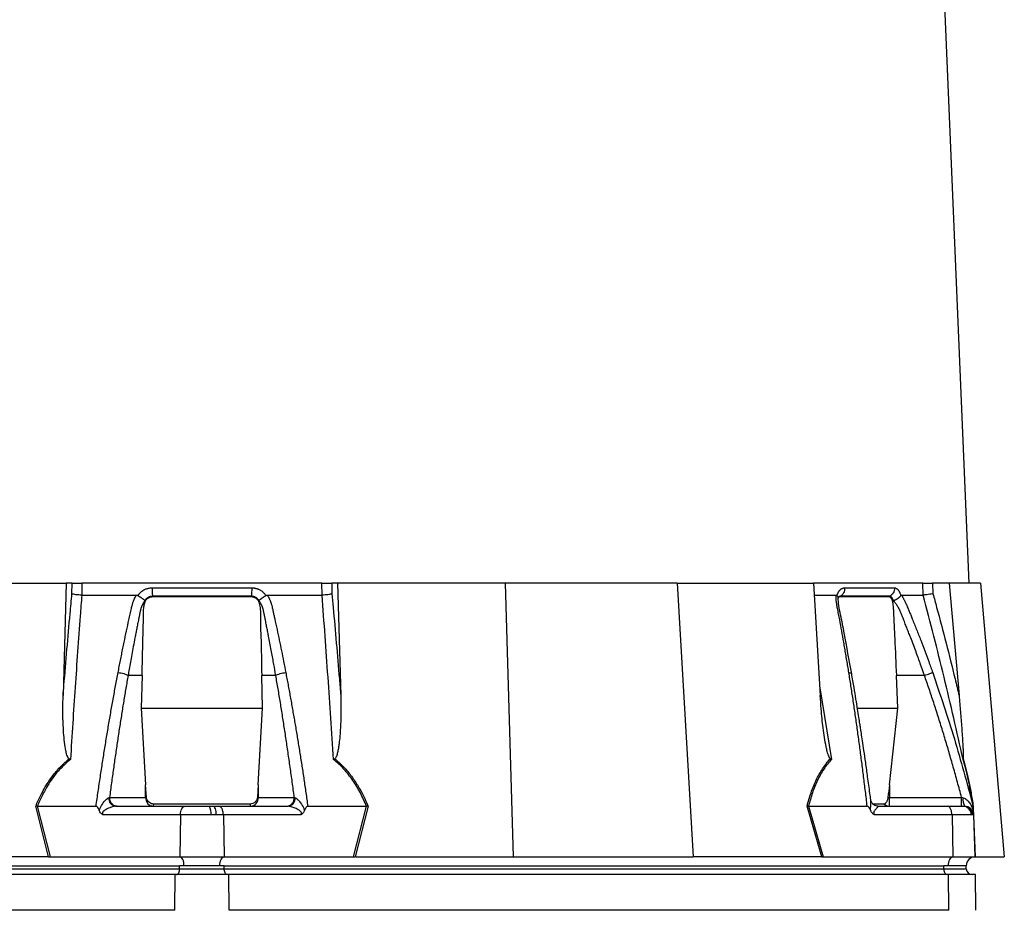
# Model space of a CAD drawing. Header units: millimetres. Extents: x 11 to 1572, y 8 to 2126.
# Tile 9 of 19: x 330 to 662, y 570 to 869. Entities that reach past the tile are written whole.
import ezdxf

# ---------------------------------------------------------------- set-up
doc = ezdxf.new("R2010")
doc.units = ezdxf.units.MM

msp = doc.modelspace()

# ---------------------------------------------------------------- linework, layer by layer
at = {"color": 7, "linetype": 'Continuous', "lineweight": 25}
for p, q in [((649.75, 679.78), (609.25, 1641.78)), ((289.75, 679.78), (346.15, 679.78)), ((346.15, 679.78), (345.06, 641.99)), ((348.09, 679.78), (346.15, 679.78)), ((348.05, 676.23), (348.09, 679.78)), ((351.37, 679.78), (351.33, 675.78)), ((432.12, 679.78), (351.37, 679.78)), ((432.16, 675.78), (432.12, 679.78)), ((435.41, 679.78), (435.44, 676.23)), ((437.35, 679.78), (435.41, 679.78)), ((437.35, 679.78), (438.43, 641.99)), ((493.74, 679.78), (437.35, 679.78)), ((493.74, 679.78), (496.38, 587.78)), ((551.49, 679.78), (493.74, 679.78)), ((551.49, 679.78), (556.91, 587.78)), ((551.49, 679.78), (597.43, 679.78)), ((597.43, 679.78), (599.65, 641.99)), ((634.1, 679.78), (597.43, 679.78)), ((634.24, 675.78), (634.1, 679.78)), ((637.43, 679.78), (637.55, 676.23)), ((643.03, 679.78), (637.43, 679.78)), ((643.03, 679.78), (646.34, 641.99)), ((653.49, 679.78), (643.03, 679.78)), ((653.49, 679.78), (661.54, 587.78)), ((370.24, 675.65), (370.33, 675.78)), ((375.13, 675.39), (375.18, 675.28)), ((408.32, 675.28), (408.36, 675.39)), ((413.16, 675.78), (413.25, 675.65)), ((597.66, 675.78), (604.95, 675.78)), ((605.25, 675.65), (605.3, 675.78)), ((626.71, 675.78), (626.76, 675.65)), ((372.61, 673.48), (372.52, 673.68)), ((410.99, 673.7), (410.88, 673.48)), ((371.63, 648.78), (366.91, 648.78)), ((371.63, 648.78), (371.37, 637.75)), ((412.12, 637.75), (411.86, 648.78)), ((416.58, 648.78), (411.86, 648.78)), ((625.78, 637.75), (625.26, 648.78)), ((634.7, 648.78), (625.26, 648.78)), ((371.37, 637.75), (372.81, 612.03)), ((371.37, 637.75), (412.12, 637.75)), ((410.68, 612.03), (412.12, 637.75)), ((612.29, 637.75), (625.78, 637.75)), ((622.9, 612.03), (625.78, 637.75)), ((372.81, 607.78), (372.81, 612.03)), ((373.1, 607.78), (372.81, 612.03)), ((410.68, 612.03), (410.4, 607.78)), ((410.68, 612.03), (410.68, 607.78)), ((622.9, 612.03), (622.9, 607.78)), ((360.68, 607.78), (372.81, 607.78)), ((372.81, 607.78), (373.1, 607.78)), ((410.4, 607.78), (410.68, 607.78)), ((410.68, 607.78), (422.81, 607.78)), ((622.4, 607.78), (622.9, 607.78)), ((622.9, 604.78), (622.9, 607.78)), ((622.9, 607.78), (647.16, 607.78)), ((340.21, 587.78), (335.87, 604.8)), ((336.41, 604.78), (336.4, 604.78)), ((336.4, 604.78), (340.73, 587.78)), ((336.41, 604.78), (356.14, 604.78)), ((362.72, 604.78), (386.04, 604.78)), ((407.96, 605.52), (375.53, 605.52)), ((386.04, 604.78), (394.18, 604.78)), ((394.18, 604.78), (395.59, 604.78)), ((395.59, 604.78), (397.45, 604.78)), ((397.45, 604.78), (420.77, 604.78)), ((427.35, 604.78), (447.08, 604.78)), ((442.76, 587.78), (447.1, 604.78)), ((447.62, 604.8), (443.28, 587.78)), ((447.1, 604.78), (447.08, 604.78)), ((600.15, 587.78), (595.22, 604.8)), ((595.71, 604.78), (595.7, 604.78)), ((595.7, 604.78), (600.62, 587.78)), ((595.71, 604.78), (615.44, 604.78)), ((621.13, 605.52), (617.56, 605.52)), ((619.12, 604.78), (642.45, 604.78)), ((642.45, 604.78), (647.61, 604.78)), ((647.61, 604.78), (647.97, 604.78)), ((647.97, 604.78), (648.15, 604.78)), ((650.89, 605.34), (651.05, 604.78)), ((651.04, 604.75), (650.96, 605.1)), ((384.54, 601.89), (358.51, 601.89)), ((384.54, 601.89), (384.3, 587.78)), ((394.82, 601.89), (384.54, 601.89)), ((396.6, 601.89), (394.82, 601.89)), ((398.95, 601.89), (396.6, 601.89)), ((398.95, 601.89), (399.19, 587.78)), ((424.98, 601.89), (398.95, 601.89)), ((643.95, 601.89), (617.91, 601.89)), ((643.95, 601.89), (644.19, 587.78)), ((650.47, 601.89), (643.95, 601.89)), ((650.92, 601.89), (650.47, 601.89)), ((651.15, 601.89), (650.92, 601.89)), ((651.15, 601.89), (651.64, 587.78)), ((339.91, 587.78), (287.12, 587.78)), ((340.21, 587.78), (340.73, 587.78)), ((340.73, 587.78), (384.3, 587.78)), ((384.3, 587.78), (399.19, 587.78)), ((399.19, 587.78), (442.76, 587.78)), ((442.76, 587.78), (443.28, 587.78)), ((443.58, 587.78), (496.38, 587.78)), ((496.38, 587.78), (556.91, 587.78)), ((599.91, 587.78), (556.91, 587.78)), ((600.62, 587.78), (644.19, 587.78)), ((644.19, 587.78), (651.64, 587.78)), ((651.75, 587.78), (661.54, 587.78)), ((142.25, 584.78), (384.25, 584.78)), ((142.25, 583.78), (384.25, 583.78)), ((385.75, 584.78), (384.25, 584.78)), ((384.25, 583.78), (384.25, 584.78)), ((384.25, 583.78), (399.25, 583.78)), ((397.75, 584.78), (385.75, 584.78)), ((399.25, 584.78), (397.75, 584.78)), ((399.25, 584.78), (641.25, 584.78)), ((399.25, 583.78), (399.25, 584.78)), ((399.25, 583.78), (641.25, 583.78)), ((642.75, 584.78), (641.25, 584.78)), ((641.25, 583.78), (641.25, 584.78)), ((641.25, 583.78), (648.75, 583.78)), ((648.75, 584.78), (642.75, 584.78)), ((648.75, 583.78), (648.75, 584.78)), ((382.72, 581.78), (140.72, 581.78)), ((382.62, 569.78), (382.72, 581.78)), ((400.77, 581.78), (382.72, 581.78)), ((400.88, 569.78), (400.77, 581.78)), ((642.77, 581.78), (400.77, 581.78)), ((642.88, 569.78), (642.77, 581.78)), ((651.8, 581.78), (642.77, 581.78)), ((652.01, 569.78), (651.8, 581.78)), ((382.62, 569.78), (140.62, 569.78)), ((642.88, 569.78), (400.88, 569.78))]:
    msp.add_line(p, q, dxfattribs=at)
at = {"color": 8, "linetype": 'Continuous', "lineweight": 25}
for p, q in [((599.5, 644.66), (603.47, 620.54)), ((651.2, 601.72), (651.69, 587.78))]:
    msp.add_line(p, q, dxfattribs=at)
at = {"color": 7, "linetype": 'Continuous', "lineweight": 25, "flags": 128}
for points in [[(384.54, 601.89), (384.58, 602.46), (384.67, 603), (384.82, 603.5), (385, 603.94), (385.23, 604.3), (385.48, 604.56), (385.76, 604.73), (386.04, 604.78)], [(396.6, 601.89), (396.58, 602.46), (396.52, 603), (396.42, 603.5), (396.29, 603.94), (396.14, 604.3), (395.97, 604.56), (395.78, 604.73), (395.59, 604.78)], [(385.75, 584.78), (385.72, 585.35), (385.64, 585.91), (385.5, 586.42), (385.33, 586.87), (385.11, 587.24), (384.86, 587.52), (384.58, 587.71), (384.3, 587.78)], [(397.75, 584.78), (397.77, 585.35), (397.86, 585.91), (397.99, 586.42), (398.17, 586.87), (398.39, 587.24), (398.64, 587.52), (398.91, 587.71), (399.19, 587.78)], [(642.75, 584.78), (642.77, 585.35), (642.86, 585.91), (642.99, 586.42), (643.17, 586.87), (643.39, 587.24), (643.64, 587.52), (643.91, 587.71), (644.19, 587.78)], [(383.25, 581.78), (383.44, 581.82), (383.63, 581.93), (383.8, 582.12), (383.95, 582.37), (384.08, 582.67), (384.17, 583.02), (384.23, 583.39), (384.25, 583.78)], [(400.25, 581.78), (400.05, 581.82), (399.86, 581.93), (399.69, 582.12), (399.54, 582.37), (399.41, 582.67), (399.32, 583.02), (399.27, 583.39), (399.25, 583.78)], [(642.25, 581.78), (642.05, 581.82), (641.86, 581.93), (641.69, 582.12), (641.54, 582.37), (641.41, 582.67), (641.32, 583.02), (641.27, 583.39), (641.25, 583.78)]]:
    msp.add_lwpolyline(points, dxfattribs=at)
at = {"color": 7, "linetype": 'Continuous', "lineweight": 25}
for centre, radius, start, end in [((363.08, 607.46), 2.7, 175.7136, 262.3687), ((375.63, 607.59), 2.82, 176.1882, 265.5987), ((407.87, 607.59), 2.82, 274.4016, 3.8114), ((420.42, 607.46), 2.7, 277.6319, 4.2851), ((652.64, 606.98), 5, 172.1751, 206.0605), ((373.82, 605.43), 1.72, 337.7712, 3.09), ((390.98, 602.56), 3.9, 350.0917, 34.83), ((409.67, 605.43), 1.71, 176.8989, 202.2399), ((622.92, 607.32), 2.53, 225.0153, 269.4977), ((647.54, 601.86), 2.93, 0.5849, 88.645), ((647.94, 601.81), 2.97, 1.5173, 89.5522), ((648.15, 601.78), 3, 2, 90), ((651.75, 584.78), 3, 92, 180), ((651.75, 584.78), 3, 90, 91.0431), ((650.75, 583.78), 2, 180, 270)]:
    msp.add_arc(centre, radius, start, end, dxfattribs=at)
for centre, major_axis, ratio, start_param, end_param in [((341.24, 584.78), (16.23, -0.25), 0.184165, 1.637472, 1.655677), ((442.25, 584.78), (16.23, 0.25), 0.184165, 1.485915, 1.504121), ((601.24, 584.78), (13.24, -0.32), 0.225259, 1.658536, 1.676742)]:
    msp.add_ellipse(centre, major_axis=major_axis, ratio=ratio, start_param=start_param, end_param=end_param, dxfattribs=at)
for points, knots in [([(348.09, 679.78), (348.21, 679.78), (348.38, 679.78), (348.82, 679.78), (349.08, 679.78), (349.53, 679.78), (349.69, 679.78), (350.01, 679.78), (350.18, 679.78), (350.69, 679.78), (351.03, 679.78), (351.37, 679.78)], [0, 0, 0, 0, 0.25, 0.25, 0.5, 0.5, 0.625, 0.625, 0.75, 0.75, 1, 1, 1, 1]), ([(432.12, 679.78), (432.46, 679.78), (433.13, 679.78), (434.1, 679.78), (434.93, 679.78), (435.24, 679.78), (435.41, 679.78)], [0, 0, 0, 0, 0.2445935, 0.4891899, 0.7338709, 1, 1, 1, 1]), ([(634.1, 679.78), (634.23, 679.78), (634.41, 679.78), (634.86, 679.78), (635.13, 679.78), (635.58, 679.78), (635.74, 679.78), (636.06, 679.78), (636.23, 679.78), (636.74, 679.78), (637.09, 679.78), (637.43, 679.78)], [0, 0, 0, 0, 0.25, 0.25, 0.5, 0.5, 0.625, 0.625, 0.75, 0.75, 1, 1, 1, 1]), ([(345.06, 641.99), (345.16, 643.16), (345.91, 652.39), (346.9, 663.81), (347.84, 674.01), (348.05, 676.23)], [0, 0, 0, 0, 0.10259, 0.804819, 1, 1, 1, 1]), ([(351.35, 675.78), (351.17, 673.46), (350.39, 663.16), (349.08, 644.78), (348.05, 628.64), (347.54, 620.54)], [0, 0, 0, 0, 0.1270988, 0.5622893, 1, 1, 1, 1]), ([(351.33, 675.78), (351, 675.8), (350.32, 675.83), (349.36, 675.93), (348.55, 676.07), (348.18, 676.17), (348.05, 676.23), (348.05, 676.23)], [0, 0, 0, 0, 0.243078, 0.486111, 0.730221, 0.994534, 1, 1, 1, 1]), ([(363.56, 649.74), (363.69, 650.43), (363.96, 651.8), (364.36, 653.85), (364.76, 655.89), (365.17, 657.91), (365.71, 660.53), (366.38, 663.73), (367.06, 666.89), (367.62, 669.4), (367.95, 670.89), (368.19, 671.95), (368.34, 672.55), (368.49, 673.06), (368.65, 673.57), (368.86, 674.09), (369.12, 674.67), (369.4, 675.23), (369.62, 675.6), (369.73, 675.78)], [0, 0, 0, 0, 0.077777, 0.1552, 0.232272, 0.308995, 0.385372, 0.530526, 0.674474, 0.747423, 0.819615, 0.846383, 0.869761, 0.889755, 0.906383, 0.929523, 0.9528, 0.976272, 1, 1, 1, 1]), ([(369.73, 675.78), (369.77, 675.78), (369.84, 675.78), (369.95, 675.76), (370.05, 675.74), (370.15, 675.7), (370.21, 675.66), (370.24, 675.65)], [0, 0, 0, 0, 0.212576, 0.416535, 0.614103, 0.807726, 1, 1, 1, 1]), ([(370.24, 675.65), (370.29, 675.62), (370.39, 675.56), (370.53, 675.47), (370.67, 675.38), (370.8, 675.3), (370.93, 675.22), (371.05, 675.13), (371.17, 675.05), (371.28, 674.98), (371.45, 674.86), (371.65, 674.72), (371.89, 674.55), (372.08, 674.4), (372.23, 674.28), (372.35, 674.18), (372.43, 674.09), (372.49, 674.02), (372.53, 673.95), (372.54, 673.9), (372.55, 673.88)], [0, 0, 0, 0, 0.0486522, 0.0964893, 0.1433903, 0.189242, 0.2339407, 0.2773919, 0.3195116, 0.3602249, 0.3994652, 0.5061737, 0.6030824, 0.689684, 0.7658152, 0.8315822, 0.8872965, 0.9334411, 0.9706863, 1, 1, 1, 1]), ([(370.33, 675.78), (370.38, 675.85), (370.47, 675.98), (370.62, 676.17), (370.77, 676.36), (370.93, 676.54), (371.1, 676.7), (371.28, 676.87), (371.46, 677.02), (371.65, 677.16), (371.85, 677.3), (372.05, 677.43), (372.26, 677.55), (372.48, 677.66), (372.77, 677.8), (373.14, 677.95), (373.6, 678.08), (374.06, 678.18), (374.53, 678.24), (374.85, 678.25), (375.01, 678.25)], [0, 0, 0, 0, 0.044249, 0.088103, 0.131644, 0.174954, 0.21812, 0.261226, 0.304357, 0.347601, 0.391041, 0.434763, 0.478847, 0.523375, 0.568424, 0.654803, 0.740537, 0.826241, 0.912528, 1, 1, 1, 1]), ([(375.13, 675.39), (375.07, 675.39), (374.96, 675.39), (374.8, 675.38), (374.63, 675.36), (374.46, 675.33), (374.3, 675.29), (374.14, 675.24), (373.98, 675.19), (373.75, 675.08), (373.46, 674.92), (373.16, 674.68), (372.93, 674.44), (372.77, 674.23), (372.65, 674.04), (372.59, 673.92), (372.56, 673.87)], [0, 0, 0, 0, 0.053313, 0.106595, 0.159871, 0.213166, 0.266504, 0.319912, 0.373414, 0.427035, 0.564479, 0.685227, 0.789255, 0.876458, 0.946721, 1, 1, 1, 1]), ([(375.01, 678.25), (375.01, 677.97), (375.01, 677.68), (375.02, 677.09), (375.03, 676.8), (375.05, 676.28), (375.07, 676.05), (375.1, 675.66), (375.11, 675.5), (375.13, 675.39)], [0, 0, 0, 0, 0.25, 0.25, 0.5, 0.5, 0.75, 0.75, 1, 1, 1, 1]), ([(408.36, 675.39), (407.07, 675.39), (404.33, 675.39), (400.34, 675.39), (396.12, 675.39), (393.25, 675.39), (390.24, 675.39), (387.37, 675.39), (383.15, 675.39), (379.17, 675.39), (376.42, 675.39), (375.13, 675.39)], [0.7589111, 0.7589111, 0.7589111, 0.7589111, 0.7820302, 0.8131687, 0.8443073, 0.8754458, 0.8754458, 0.9065844, 0.9377229, 0.9688615, 0.9919807, 0.9919807, 0.9919807, 0.9919807]), ([(408.48, 678.25), (408.48, 677.97), (408.48, 677.68), (408.47, 677.09), (408.46, 676.8), (408.44, 676.28), (408.42, 676.05), (408.39, 675.66), (408.38, 675.5), (408.36, 675.39)], [0, 0, 0, 0, 0.25, 0.25, 0.5, 0.5, 0.75, 0.75, 1, 1, 1, 1]), ([(410.93, 673.87), (410.91, 673.91), (410.87, 673.99), (410.79, 674.12), (410.69, 674.27), (410.56, 674.44), (410.39, 674.61), (410.19, 674.79), (409.95, 674.97), (409.67, 675.12), (409.36, 675.25), (409.03, 675.34), (408.7, 675.39), (408.47, 675.39), (408.36, 675.39)], [0, 0, 0, 0, 0.038504, 0.086514, 0.144034, 0.211029, 0.287449, 0.37325, 0.468405, 0.572922, 0.680036, 0.786786, 0.893373, 1, 1, 1, 1]), ([(408.48, 678.25), (408.56, 678.25), (408.72, 678.25), (408.96, 678.24), (409.2, 678.21), (409.43, 678.18), (409.66, 678.13), (409.89, 678.08), (410.12, 678.02), (410.35, 677.94), (410.57, 677.86), (410.86, 677.74), (411.2, 677.57), (411.59, 677.34), (411.95, 677.09), (412.29, 676.8), (412.61, 676.49), (412.9, 676.15), (413.07, 675.91), (413.16, 675.78)], [0, 0, 0, 0, 0.043919, 0.087472, 0.13073, 0.173768, 0.216664, 0.259492, 0.30233, 0.345255, 0.388344, 0.431671, 0.51489, 0.596546, 0.677156, 0.757259, 0.837405, 0.91814, 1, 1, 1, 1]), ([(410.94, 673.88), (410.94, 673.89), (410.95, 673.92), (410.97, 673.96), (410.99, 674), (411.03, 674.05), (411.07, 674.1), (411.12, 674.15), (411.18, 674.21), (411.26, 674.28), (411.35, 674.35), (411.45, 674.43), (411.57, 674.52), (411.71, 674.62), (411.86, 674.73), (412.04, 674.86), (412.24, 675), (412.47, 675.15), (412.71, 675.31), (412.97, 675.48), (413.16, 675.59), (413.25, 675.65)], [0, 0, 0, 0, 0.017248, 0.037456, 0.060913, 0.087838, 0.118407, 0.152763, 0.191026, 0.233291, 0.279627, 0.330072, 0.384627, 0.443251, 0.505852, 0.572276, 0.648655, 0.730209, 0.816408, 0.906598, 1, 1, 1, 1]), ([(413.25, 675.65), (413.27, 675.66), (413.32, 675.69), (413.4, 675.72), (413.49, 675.75), (413.58, 675.77), (413.67, 675.78), (413.73, 675.78), (413.76, 675.78)], [0, 0, 0, 0, 0.160202, 0.321039, 0.484027, 0.650625, 0.822199, 1, 1, 1, 1]), ([(413.76, 675.78), (413.83, 675.68), (413.95, 675.47), (414.12, 675.16), (414.29, 674.84), (414.44, 674.52), (414.58, 674.2), (414.72, 673.88), (414.84, 673.55), (414.95, 673.23), (415.08, 672.81), (415.24, 672.22), (415.44, 671.37), (415.67, 670.31), (415.94, 669.1), (416.39, 667.08), (417, 664.26), (417.75, 660.66), (418.5, 657.04), (419.22, 653.41), (419.7, 650.97), (419.93, 649.74)], [0, 0, 0, 0, 0.013423, 0.026738, 0.039956, 0.053088, 0.066144, 0.079134, 0.09207, 0.104963, 0.117824, 0.141662, 0.172831, 0.217057, 0.263491, 0.312127, 0.449156, 0.58733, 0.723761, 0.861313, 1, 1, 1, 1]), ([(435.95, 620.54), (435.38, 629.8), (434.77, 639.04), (433.51, 657.45), (432.84, 666.63), (432.14, 675.78)], [0, 0, 0, 0, 0.5, 0.5, 1, 1, 1, 1]), ([(435.44, 676.23), (435.44, 676.23), (435.31, 676.17), (434.94, 676.07), (434.13, 675.93), (433.17, 675.83), (432.5, 675.8), (432.16, 675.78)], [0, 0, 0, 0, 0.005468, 0.269774, 0.513884, 0.756922, 1, 1, 1, 1]), ([(435.44, 676.23), (435.58, 674.72), (436.47, 665.22), (437.46, 653.8), (438.27, 643.87), (438.43, 641.99)], [0, 0, 0, 0, 0.133372, 0.835601, 1, 1, 1, 1]), ([(609.26, 649.74), (609.15, 650.43), (608.93, 651.8), (608.59, 653.85), (608.25, 655.89), (607.9, 657.91), (607.45, 660.53), (606.88, 663.73), (606.3, 666.89), (605.82, 669.4), (605.53, 670.89), (605.33, 671.95), (605.23, 672.55), (605.14, 673.06), (605.07, 673.57), (605.02, 674.09), (604.98, 674.67), (604.95, 675.23), (604.95, 675.6), (604.95, 675.78)], [0, 0, 0, 0, 0.0777766, 0.1551997, 0.2322716, 0.3089948, 0.3853718, 0.5305262, 0.6744738, 0.7474235, 0.8196146, 0.8463831, 0.8697605, 0.889755, 0.9063828, 0.929523, 0.9527995, 0.9762724, 1, 1, 1, 1]), ([(604.95, 675.78), (604.98, 675.78), (605.02, 675.78), (605.08, 675.76), (605.14, 675.74), (605.2, 675.7), (605.24, 675.66), (605.25, 675.65)], [0, 0, 0, 0, 0.212576, 0.416535, 0.614103, 0.807726, 1, 1, 1, 1]), ([(605.25, 675.65), (605.39, 675.49), (605.64, 675.19), (605.63, 674.89), (605.63, 674.76)], [0, 0, 0, 0, 0.542782, 1, 1, 1, 1]), ([(605.3, 675.78), (605.32, 675.85), (605.37, 675.98), (605.45, 676.17), (605.53, 676.36), (605.62, 676.54), (605.71, 676.7), (605.81, 676.87), (605.9, 677.02), (606.01, 677.16), (606.12, 677.3), (606.23, 677.43), (606.34, 677.55), (606.46, 677.66), (606.62, 677.8), (606.83, 677.95), (607.08, 678.08), (607.33, 678.18), (607.6, 678.24), (607.77, 678.25), (607.86, 678.25)], [0, 0, 0, 0, 0.0442489, 0.088103, 0.1316437, 0.1749545, 0.21812, 0.2612256, 0.3043574, 0.347601, 0.3910414, 0.4347626, 0.4788469, 0.5233746, 0.5684236, 0.6548026, 0.7405374, 0.8262412, 0.9125282, 1, 1, 1, 1]), ([(607.86, 678.25), (607.87, 677.97), (607.85, 677.68), (607.72, 677.09), (607.62, 676.8), (607.34, 676.28), (607.17, 676.05), (606.78, 675.66), (606.57, 675.5), (606.35, 675.39)], [0, 0, 0, 0, 0.25, 0.25, 0.5, 0.5, 0.75, 0.75, 1, 1, 1, 1]), ([(622.97, 675.39), (622.4, 675.39), (621.16, 675.39), (619.31, 675.39), (617.29, 675.39), (615.87, 675.39), (614.37, 675.39), (612.91, 675.39), (610.71, 675.39), (608.58, 675.39), (607.07, 675.39), (606.35, 675.39)], [0.7589111, 0.7589111, 0.7589111, 0.7589111, 0.7820302, 0.8131687, 0.8443073, 0.8754458, 0.8754458, 0.9065844, 0.9377229, 0.9688615, 0.9919807, 0.9919807, 0.9919807, 0.9919807]), ([(624.6, 678.25), (624.61, 677.97), (624.58, 677.68), (624.44, 677.09), (624.33, 676.8), (624.03, 676.28), (623.85, 676.05), (623.43, 675.66), (623.2, 675.5), (622.97, 675.39)], [0, 0, 0, 0, 0.25, 0.25, 0.5, 0.5, 0.75, 0.75, 1, 1, 1, 1]), ([(624.27, 673.87), (624.26, 673.91), (624.24, 673.99), (624.2, 674.12), (624.14, 674.27), (624.08, 674.44), (623.99, 674.61), (623.88, 674.79), (623.76, 674.97), (623.62, 675.12), (623.46, 675.25), (623.3, 675.34), (623.14, 675.39), (623.03, 675.39), (622.97, 675.39)], [0, 0, 0, 0, 0.038504, 0.086514, 0.144034, 0.211029, 0.287449, 0.37325, 0.468405, 0.572922, 0.680036, 0.786786, 0.893373, 1, 1, 1, 1]), ([(624.29, 673.88), (624.3, 673.89), (624.33, 673.92), (624.39, 673.96), (624.46, 674), (624.54, 674.05), (624.64, 674.1), (624.74, 674.15), (624.86, 674.21), (624.99, 674.28), (625.13, 674.35), (625.28, 674.43), (625.44, 674.52), (625.61, 674.62), (625.78, 674.73), (625.96, 674.86), (626.14, 675), (626.31, 675.15), (626.48, 675.31), (626.64, 675.48), (626.71, 675.59), (626.76, 675.65)], [0, 0, 0, 0, 0.017248, 0.037456, 0.060913, 0.087838, 0.118407, 0.152763, 0.191026, 0.233291, 0.279627, 0.330072, 0.384627, 0.443251, 0.505852, 0.572276, 0.648655, 0.730209, 0.816408, 0.906598, 1, 1, 1, 1]), ([(624.6, 678.25), (624.63, 678.25), (624.7, 678.25), (624.81, 678.24), (624.92, 678.21), (625.02, 678.18), (625.12, 678.13), (625.23, 678.08), (625.33, 678.02), (625.43, 677.94), (625.53, 677.86), (625.66, 677.74), (625.81, 677.57), (625.99, 677.34), (626.16, 677.09), (626.31, 676.8), (626.46, 676.49), (626.59, 676.15), (626.67, 675.91), (626.71, 675.78)], [0, 0, 0, 0, 0.043919, 0.087472, 0.13073, 0.173768, 0.216664, 0.259492, 0.30233, 0.345255, 0.388344, 0.431671, 0.51489, 0.596546, 0.677156, 0.757259, 0.837405, 0.91814, 1, 1, 1, 1]), ([(626.76, 675.65), (626.77, 675.66), (626.79, 675.69), (626.82, 675.72), (626.86, 675.75), (626.89, 675.77), (626.93, 675.78), (626.96, 675.78), (626.97, 675.78)], [0, 0, 0, 0, 0.160202, 0.321039, 0.484027, 0.650625, 0.822199, 1, 1, 1, 1]), ([(626.97, 675.78), (627.03, 675.68), (627.16, 675.47), (627.34, 675.16), (627.51, 674.84), (627.68, 674.52), (627.85, 674.2), (628.01, 673.88), (628.17, 673.55), (628.32, 673.23), (628.52, 672.81), (628.77, 672.22), (629.14, 671.37), (629.58, 670.31), (630.07, 669.1), (630.9, 667.08), (632.03, 664.26), (633.43, 660.66), (634.8, 657.04), (636.14, 653.41), (637.01, 650.97), (637.45, 649.74)], [0, 0, 0, 0, 0.013423, 0.026738, 0.039956, 0.053088, 0.066144, 0.079134, 0.09207, 0.104963, 0.117824, 0.141662, 0.172831, 0.217057, 0.263491, 0.312127, 0.449156, 0.58733, 0.723761, 0.861313, 1, 1, 1, 1]), ([(647.68, 620.54), (645.64, 629.8), (643.51, 639.04), (639.04, 657.45), (636.69, 666.63), (634.23, 675.78)], [0, 0, 0, 0, 0.5, 0.5, 1, 1, 1, 1]), ([(637.55, 676.23), (637.54, 676.23), (637.18, 676.17), (636.46, 676.07), (635.49, 675.93), (634.69, 675.83), (634.39, 675.8), (634.24, 675.78)], [0, 0, 0, 0, 0.00547, 0.26978, 0.513888, 0.756925, 1, 1, 1, 1]), ([(637.55, 676.23), (637.96, 674.72), (640.56, 665.22), (643.49, 653.8), (645.88, 643.87), (646.34, 641.99)], [0, 0, 0, 0, 0.133372, 0.835601, 1, 1, 1, 1]), ([(372.46, 673.76), (372.41, 673.69), (372.3, 673.54), (372.16, 673.33), (372.02, 673.11), (371.9, 672.89), (371.78, 672.67), (371.67, 672.45), (371.57, 672.23), (371.48, 672.02), (371.39, 671.8), (371.32, 671.59), (371.25, 671.38), (371.19, 671.18), (371.13, 670.93), (371.06, 670.64), (370.98, 670.31), (370.91, 669.97), (370.84, 669.64), (370.79, 669.36), (370.75, 669.12), (370.7, 668.88), (370.64, 668.57), (370.56, 668.19), (370.39, 667.36), (370.14, 666.11), (369.82, 664.51), (369.52, 662.97), (369.14, 660.98), (368.69, 658.6), (368.17, 655.86), (367.71, 653.32), (367.3, 650.98), (367.04, 649.49), (366.91, 648.78)], [0, 0, 0, 0, 0.010662, 0.021198, 0.031594, 0.041839, 0.051919, 0.061821, 0.071533, 0.08104, 0.09033, 0.099392, 0.108213, 0.116783, 0.125091, 0.138719, 0.152205, 0.165558, 0.178786, 0.1919, 0.198167, 0.207477, 0.219813, 0.235151, 0.25346, 0.319418, 0.382864, 0.443812, 0.502275, 0.618272, 0.726011, 0.825493, 0.916782, 1, 1, 1, 1]), ([(371.63, 648.78), (371.66, 650.11), (371.76, 654.08), (371.9, 660.25), (372.05, 666.2), (372.12, 670.03), (372.19, 672.13), (372.48, 673.07), (372.61, 673.48)], [0, 0, 0, 0, 0.1607013, 0.4821029, 0.7482437, 0.8813141, 0.9479629, 1, 1, 1, 1]), ([(372.61, 673.48), (372.74, 673.76), (373.01, 674.32), (373.73, 674.92), (374.48, 675.24), (374.98, 675.27), (375.18, 675.28)], [0, 0, 0, 0, 0.2762433, 0.5528781, 0.8235239, 1, 1, 1, 1]), ([(375.18, 675.28), (378.27, 675.28), (384.54, 675.28), (395.6, 675.28), (403.55, 675.28), (408.32, 675.28)], [0, 0, 0, 0, 0.279965, 0.568504, 1, 1, 1, 1]), ([(408.32, 675.28), (408.62, 675.25), (409.24, 675.19), (410.05, 674.72), (410.61, 674.12), (410.81, 673.66), (410.88, 673.48)], [0, 0, 0, 0, 0.2761337, 0.5524877, 0.8245017, 1, 1, 1, 1]), ([(410.88, 673.48), (411.04, 672.85), (411.6, 670.64), (411.35, 666.72), (411.69, 659.14), (411.79, 653.15), (411.86, 648.78)], [0, 0, 0, 0, 0.078582, 0.274619, 0.470721, 1, 1, 1, 1]), ([(416.58, 648.78), (416.37, 650), (415.91, 652.64), (415.13, 656.87), (414.47, 660.36), (413.97, 662.96), (413.67, 664.5), (413.35, 666.1), (413.1, 667.37), (412.92, 668.28), (412.81, 668.82), (412.7, 669.35), (412.58, 669.89), (412.47, 670.42), (412.38, 670.85), (412.31, 671.18), (412.24, 671.41), (412.17, 671.64), (412.08, 671.89), (411.97, 672.14), (411.85, 672.4), (411.72, 672.67), (411.57, 672.94), (411.41, 673.21), (411.23, 673.49), (411.1, 673.67), (411.03, 673.76)], [0, 0, 0, 0, 0.143085, 0.308796, 0.497427, 0.555835, 0.616742, 0.680167, 0.746121, 0.767405, 0.788723, 0.810074, 0.831456, 0.852865, 0.874301, 0.883002, 0.892336, 0.902282, 0.912815, 0.923904, 0.935514, 0.947608, 0.960145, 0.973084, 0.986383, 1, 1, 1, 1]), ([(605.62, 674.53), (605.64, 674.6), (605.7, 674.79), (605.82, 675.06), (605.97, 675.3), (605.95, 675.29), (605.94, 675.28)], [0, 0, 0, 0, 0.121011, 0.347237, 0.71047, 1, 1, 1, 1]), ([(610.22, 649.3), (609.39, 653.88), (608.17, 660.56), (606.75, 668.12), (605.77, 672.32), (605.7, 674.13), (605.67, 675.04)], [0, 0, 0, 0, 0.521787, 0.759698, 0.879052, 1, 1, 1, 1]), ([(606.17, 675.28), (609.24, 675.28), (612.15, 675.28), (617.68, 675.28), (620.29, 675.28), (622.74, 675.28)], [0, 0, 0, 0, 0.5, 0.5, 1, 1, 1, 1]), ([(622.74, 675.28), (622.87, 675.28), (622.99, 675.24), (623.17, 675.11), (623.23, 675.06), (623.34, 674.94), (623.4, 674.87), (623.5, 674.71), (623.55, 674.62), (623.65, 674.43), (623.69, 674.32), (623.78, 674.1), (623.81, 673.98), (623.88, 673.74), (623.91, 673.61), (623.94, 673.48)], [0, 0, 0, 0, 0.25, 0.25, 0.375, 0.375, 0.5, 0.5, 0.625, 0.625, 0.75, 0.75, 0.875, 0.875, 1, 1, 1, 1]), ([(623.94, 673.48), (624.03, 672.99), (624.1, 672.5), (624.18, 671.73), (624.2, 671.48), (624.23, 670.96), (624.24, 670.7), (624.3, 669.41), (624.44, 666.32), (624.78, 659.1), (625.07, 652.91), (625.26, 648.78)], [0, 0, 0, 0, 0.0625, 0.0625, 0.09375, 0.09375, 0.125, 0.125, 0.25, 0.5, 1, 1, 1, 1]), ([(634.7, 648.78), (634.27, 650), (633.35, 652.64), (631.81, 656.87), (630.49, 660.36), (629.48, 662.96), (628.88, 664.5), (628.25, 666.1), (627.75, 667.37), (627.38, 668.28), (627.16, 668.82), (626.94, 669.35), (626.71, 669.89), (626.49, 670.42), (626.31, 670.85), (626.17, 671.18), (626.05, 671.41), (625.92, 671.64), (625.78, 671.89), (625.62, 672.14), (625.44, 672.4), (625.26, 672.67), (625.06, 672.94), (624.85, 673.21), (624.63, 673.49), (624.48, 673.67), (624.4, 673.76)], [0, 0, 0, 0, 0.143085, 0.308796, 0.497427, 0.555835, 0.616742, 0.680167, 0.746121, 0.767405, 0.788723, 0.810074, 0.831456, 0.852865, 0.874301, 0.883002, 0.892336, 0.902282, 0.912815, 0.923904, 0.935514, 0.947608, 0.960145, 0.973084, 0.986383, 1, 1, 1, 1]), ([(356.14, 604.78), (356.26, 605.62), (356.5, 607.29), (356.86, 609.78), (357.22, 612.26), (357.59, 614.72), (357.96, 617.17), (358.34, 619.6), (358.72, 622.01), (359.1, 624.41), (359.49, 626.79), (359.88, 629.16), (360.27, 631.51), (360.67, 633.85), (361.07, 636.16), (361.48, 638.47), (361.89, 640.75), (362.3, 643.02), (362.71, 645.28), (363.13, 647.52), (363.42, 649), (363.56, 649.74)], [0, 0, 0, 0, 0.055211, 0.1101282, 0.1647529, 0.2190862, 0.2731293, 0.3268835, 0.38035, 0.4335301, 0.4864251, 0.5390363, 0.5913651, 0.6434129, 0.6951811, 0.7466711, 0.7978843, 0.8488223, 0.8994865, 0.9498786, 1, 1, 1, 1]), ([(363.56, 649.74), (363.85, 649.72), (364.18, 649.68), (364.84, 649.56), (365.17, 649.48), (365.8, 649.3), (366.09, 649.2), (366.57, 648.99), (366.77, 648.88), (366.91, 648.78)], [0, 0, 0, 0, 0.25, 0.25, 0.5, 0.5, 0.75, 0.75, 1, 1, 1, 1]), ([(416.58, 648.78), (416.73, 648.88), (416.92, 648.99), (417.41, 649.2), (417.69, 649.3), (418.32, 649.48), (418.66, 649.56), (419.32, 649.68), (419.64, 649.72), (419.93, 649.74)], [0, 0, 0, 0, 0.25, 0.25, 0.5, 0.5, 0.75, 0.75, 1, 1, 1, 1]), ([(419.93, 649.74), (420.06, 649.07), (420.32, 647.73), (420.7, 645.71), (421.08, 643.67), (421.45, 641.62), (421.82, 639.56), (422.19, 637.48), (422.55, 635.39), (422.92, 633.29), (423.27, 631.18), (423.63, 629.05), (423.98, 626.91), (424.33, 624.75), (424.68, 622.59), (425.03, 620.41), (425.37, 618.21), (425.71, 616.01), (426.04, 613.79), (426.37, 611.56), (426.7, 609.31), (427.03, 607.05), (427.24, 605.54), (427.35, 604.78)], [0, 0, 0, 0, 0.045336, 0.090894, 0.136674, 0.182678, 0.228907, 0.275362, 0.322044, 0.368954, 0.416093, 0.463462, 0.511063, 0.558896, 0.606962, 0.655262, 0.703798, 0.752569, 0.801578, 0.850824, 0.900309, 0.950034, 1, 1, 1, 1]), ([(615.44, 604.78), (615.34, 605.62), (615.15, 607.29), (614.85, 609.78), (614.54, 612.26), (614.24, 614.72), (613.93, 617.17), (613.62, 619.6), (613.3, 622.01), (612.99, 624.41), (612.66, 626.79), (612.34, 629.16), (612.01, 631.51), (611.68, 633.85), (611.35, 636.16), (611.01, 638.47), (610.67, 640.75), (610.32, 643.02), (609.97, 645.28), (609.62, 647.52), (609.38, 649), (609.26, 649.74)], [0, 0, 0, 0, 0.055211, 0.110128, 0.164753, 0.219086, 0.273129, 0.326884, 0.38035, 0.43353, 0.486425, 0.539036, 0.591365, 0.643413, 0.695181, 0.746671, 0.797884, 0.848822, 0.899487, 0.949879, 1, 1, 1, 1]), ([(616.63, 606.94), (616.54, 607.66), (616.2, 610.24), (615.63, 614.42), (614.96, 619.22), (614.38, 623.27), (613.89, 626.57), (613.52, 629.07), (613.23, 630.97), (612.95, 632.73), (612.62, 634.87), (612.18, 637.62), (611.64, 640.98), (610.98, 644.94), (610.49, 647.78), (610.22, 649.3)], [0, 0, 0, 0, 0.050663, 0.180653, 0.293265, 0.388491, 0.466332, 0.526794, 0.564787, 0.601011, 0.651659, 0.716876, 0.796664, 0.891033, 1, 1, 1, 1]), ([(634.7, 648.78), (634.99, 648.88), (635.3, 648.99), (635.9, 649.2), (636.19, 649.3), (636.7, 649.48), (636.92, 649.56), (637.26, 649.68), (637.38, 649.72), (637.45, 649.74)], [0, 0, 0, 0, 0.25, 0.25, 0.5, 0.5, 0.75, 0.75, 1, 1, 1, 1]), ([(366.91, 648.78), (366.79, 648.07), (366.54, 646.65), (366.17, 644.5), (365.81, 642.33), (365.45, 640.15), (365.09, 637.95), (364.74, 635.73), (364.38, 633.49), (364.03, 631.24), (363.69, 628.97), (363.34, 626.69), (363, 624.38), (362.66, 622.06), (362.32, 619.72), (361.99, 617.37), (361.66, 615), (361.33, 612.61), (361, 610.2), (360.79, 608.59), (360.68, 607.78)], [0, 0, 0, 0, 0.052635, 0.105608, 0.158921, 0.212573, 0.266566, 0.320902, 0.37558, 0.430604, 0.485973, 0.541688, 0.597751, 0.654162, 0.710923, 0.768034, 0.825496, 0.883311, 0.941478, 1, 1, 1, 1]), ([(422.81, 607.78), (422.7, 608.64), (422.47, 610.34), (422.12, 612.89), (421.78, 615.42), (421.43, 617.92), (421.07, 620.41), (420.71, 622.88), (420.35, 625.33), (419.99, 627.76), (419.62, 630.18), (419.25, 632.57), (418.88, 634.94), (418.51, 637.3), (418.13, 639.63), (417.75, 641.95), (417.36, 644.24), (416.97, 646.52), (416.71, 648.03), (416.58, 648.78)], [0, 0, 0, 0, 0.061953, 0.123509, 0.18467, 0.245435, 0.305808, 0.365787, 0.425376, 0.484574, 0.543383, 0.601804, 0.659839, 0.717488, 0.774754, 0.831636, 0.888137, 0.944258, 1, 1, 1, 1]), ([(647.16, 607.78), (646.93, 608.64), (646.48, 610.34), (645.79, 612.89), (645.09, 615.42), (644.39, 617.92), (643.68, 620.41), (642.97, 622.88), (642.25, 625.33), (641.52, 627.76), (640.79, 630.18), (640.05, 632.57), (639.3, 634.94), (638.55, 637.3), (637.79, 639.63), (637.03, 641.95), (636.26, 644.24), (635.49, 646.52), (634.96, 648.03), (634.7, 648.78)], [0, 0, 0, 0, 0.061953, 0.123509, 0.18467, 0.245435, 0.305808, 0.365787, 0.425376, 0.484574, 0.543383, 0.601804, 0.659839, 0.717488, 0.774754, 0.831636, 0.888137, 0.944258, 1, 1, 1, 1]), ([(347.09, 620.78), (347.01, 620.84), (346.75, 621.05), (346.39, 621.89), (346.03, 623.14), (345.52, 626.31), (345.07, 631.1), (344.97, 636.87), (345.04, 640.5), (345.06, 641.99)], [0, 0, 0, 0, 0.014356, 0.049627, 0.124372, 0.199439, 0.496383, 0.793753, 1, 1, 1, 1]), ([(438.43, 641.99), (438.48, 640.18), (438.5, 638.38), (438.47, 634.78), (438.42, 632.98), (438.27, 630.28), (438.21, 629.39), (438.07, 627.6), (437.98, 626.7), (437.81, 625.37), (437.74, 624.92), (437.6, 624.04), (437.52, 623.6), (437.33, 622.73), (437.22, 622.3), (437, 621.67), (436.92, 621.46), (436.76, 621.17), (436.71, 621.08), (436.57, 620.91), (436.5, 620.83), (436.4, 620.78)], [0, 0, 0, 0, 0.25, 0.25, 0.5, 0.5, 0.625, 0.625, 0.75, 0.75, 0.8125, 0.8125, 0.875, 0.875, 0.9375, 0.9375, 0.96875, 0.96875, 0.984375, 0.984375, 1, 1, 1, 1]), ([(603.05, 620.78), (602.98, 620.84), (602.74, 621.05), (602.39, 621.89), (601.99, 623.14), (601.31, 626.31), (600.55, 631.1), (600, 636.87), (599.75, 640.5), (599.65, 641.99)], [0, 0, 0, 0, 0.014357, 0.049627, 0.124373, 0.19944, 0.496383, 0.793753, 1, 1, 1, 1]), ([(646.34, 641.99), (646.49, 640.18), (646.65, 638.38), (646.94, 634.78), (647.07, 632.98), (647.27, 630.28), (647.33, 629.39), (647.45, 627.6), (647.51, 626.7), (647.59, 625.37), (647.61, 624.92), (647.66, 624.04), (647.68, 623.6), (647.71, 622.73), (647.73, 622.3), (647.74, 621.67), (647.74, 621.46), (647.74, 621.17), (647.74, 621.08), (647.72, 620.91), (647.72, 620.83), (647.7, 620.78)], [0, 0, 0, 0, 0.25, 0.25, 0.5, 0.5, 0.625, 0.625, 0.75, 0.75, 0.8125, 0.8125, 0.875, 0.875, 0.9375, 0.9375, 0.96875, 0.96875, 0.984375, 0.984375, 1, 1, 1, 1]), ([(335.87, 604.8), (336.15, 605.46), (337.19, 607.91), (339.07, 611.49), (341.7, 615.32), (344.24, 618.31), (346.17, 619.98), (347.09, 620.78)], [0, 0, 0, 0, 0.1066588, 0.403143, 0.6077959, 0.8123429, 1, 1, 1, 1]), ([(347.54, 620.54), (346.1, 619.27), (343.18, 616.68), (339.78, 611.82), (337.65, 607.74), (336.65, 605.37), (336.41, 604.78)], [0, 0, 0, 0, 0.297892, 0.606737, 0.903182, 1, 1, 1, 1]), ([(347.54, 620.54), (347.54, 620.54), (347.39, 620.62), (347.24, 620.7), (347.09, 620.78)], [0, 0, 0, 0, 0.022189, 1, 1, 1, 1]), ([(447.08, 604.78), (446.46, 606.31), (445.77, 607.81), (444.63, 609.99), (444.23, 610.71), (443.39, 612.12), (442.94, 612.81), (441.56, 614.82), (440.57, 616.09), (438.4, 618.44), (437.22, 619.54), (435.95, 620.54)], [0, 0, 0, 0, 0.25, 0.25, 0.375, 0.375, 0.5, 0.5, 0.75, 0.75, 1, 1, 1, 1]), ([(436.4, 620.78), (437.32, 619.98), (439.25, 618.31), (441.79, 615.32), (444.42, 611.49), (446.3, 607.91), (447.35, 605.46), (447.62, 604.8)], [0, 0, 0, 0, 0.187656, 0.392205, 0.596857, 0.893341, 1, 1, 1, 1]), ([(595.22, 604.8), (595.61, 606.34), (596.05, 607.85), (596.81, 610.05), (597.08, 610.77), (597.65, 612.19), (597.96, 612.88), (598.92, 614.92), (599.64, 616.21), (600.83, 618.02), (601.25, 618.61), (602.12, 619.73), (602.58, 620.27), (603.05, 620.78)], [0, 0, 0, 0, 0.25, 0.25, 0.375, 0.375, 0.5, 0.5, 0.75, 0.75, 0.875, 0.875, 1, 1, 1, 1]), ([(603.47, 620.54), (602.52, 619.54), (601.65, 618.44), (600.08, 616.09), (599.37, 614.82), (598.41, 612.81), (598.11, 612.12), (597.54, 610.71), (597.27, 609.99), (596.53, 607.81), (596.09, 606.31), (595.71, 604.78)], [0, 0, 0, 0, 0.25, 0.25, 0.5, 0.5, 0.625, 0.625, 0.75, 0.75, 1, 1, 1, 1]), ([(651.05, 604.78), (650.8, 606.31), (650.55, 607.81), (650.16, 609.99), (650.02, 610.71), (649.75, 612.12), (649.61, 612.81), (649.19, 614.82), (648.9, 616.09), (648.3, 618.44), (647.99, 619.54), (647.68, 620.54)], [0, 0, 0, 0, 0.25, 0.25, 0.375, 0.375, 0.5, 0.5, 0.75, 0.75, 1, 1, 1, 1]), ([(647.7, 620.78), (647.86, 620.27), (648.02, 619.73), (648.33, 618.61), (648.49, 618.02), (648.94, 616.21), (649.23, 614.92), (649.66, 612.88), (649.8, 612.19), (650.07, 610.77), (650.21, 610.05), (650.6, 607.85), (650.85, 606.34), (651.1, 604.8)], [0, 0, 0, 0, 0.125, 0.125, 0.25, 0.25, 0.5, 0.5, 0.625, 0.625, 0.75, 0.75, 1, 1, 1, 1]), ([(357.25, 603.37), (357.28, 603.45), (357.41, 603.87), (357.87, 604.92), (358.69, 606.16), (359.58, 607.14), (360.11, 607.54), (360.34, 607.64), (360.38, 607.66)], [0, 0, 0, 0, 0.044061, 0.224378, 0.592583, 0.811385, 0.961184, 1, 1, 1, 1]), ([(360.38, 607.66), (360.53, 607.72), (360.68, 607.78), (360.68, 607.78), (360.68, 607.78)], [0, 0, 0, 0, 0.99989, 1, 1, 1, 1]), ([(363.28, 604.78), (362.94, 604.78), (362.6, 604.86), (361.97, 605.16), (361.68, 605.38), (361.2, 605.94), (361.01, 606.27), (360.75, 607), (360.68, 607.39), (360.68, 607.78)], [0, 0, 0, 0, 0.25, 0.25, 0.5, 0.5, 0.75, 0.75, 1, 1, 1, 1]), ([(375.53, 605.52), (375.28, 605.55), (374.76, 605.59), (374.04, 605.98), (373.47, 606.58), (373.17, 607.22), (373.11, 607.64), (373.1, 607.78)], [0, 0, 0, 0, 0.206465, 0.430598, 0.65495, 0.880016, 1, 1, 1, 1]), ([(410.4, 607.78), (410.38, 607.63), (410.36, 607.48), (410.28, 607.19), (410.23, 607.04), (410.09, 606.77), (410.01, 606.64), (409.83, 606.4), (409.73, 606.28), (409.51, 606.07), (409.39, 605.98), (409.13, 605.82), (408.99, 605.75), (408.57, 605.58), (408.26, 605.52), (407.96, 605.52)], [0, 0, 0, 0, 0.125, 0.125, 0.25, 0.25, 0.375, 0.375, 0.5, 0.5, 0.625, 0.625, 0.75, 0.75, 1, 1, 1, 1]), ([(420.21, 604.78), (420.55, 604.78), (420.89, 604.86), (421.52, 605.16), (421.81, 605.38), (422.29, 605.94), (422.48, 606.27), (422.74, 607), (422.81, 607.39), (422.81, 607.78)], [0, 0, 0, 0, 0.25, 0.25, 0.5, 0.5, 0.75, 0.75, 1, 1, 1, 1]), ([(422.81, 607.78), (422.81, 607.78), (422.89, 607.78), (423, 607.72), (423.11, 607.66)], [0, 0, 0, 0, 0.000123, 1, 1, 1, 1]), ([(423.11, 607.66), (423.3, 607.55), (423.54, 607.43), (424.05, 606.98), (424.8, 606.16), (425.62, 604.92), (426.08, 603.87), (426.21, 603.45), (426.24, 603.37)], [0, 0, 0, 0, 0.157452, 0.18836, 0.40723, 0.775552, 0.955925, 1, 1, 1, 1]), ([(619.12, 604.78), (618.89, 604.8), (618.4, 604.84), (617.62, 605.24), (617.03, 605.85), (616.71, 606.5), (616.67, 606.79), (616.65, 606.9)], [0, 0, 0, 0, 0.204979, 0.429495, 0.670947, 0.870828, 1, 1, 1, 1]), ([(622.4, 607.78), (622.39, 607.63), (622.36, 607.48), (622.3, 607.19), (622.26, 607.04), (622.18, 606.77), (622.14, 606.64), (622.04, 606.4), (621.98, 606.28), (621.86, 606.07), (621.8, 605.98), (621.68, 605.82), (621.61, 605.75), (621.47, 605.64), (621.41, 605.6), (621.27, 605.54), (621.2, 605.52), (621.13, 605.52)], [0, 0, 0, 0, 0.125, 0.125, 0.25, 0.25, 0.375, 0.375, 0.5, 0.5, 0.625, 0.625, 0.75, 0.75, 0.875, 0.875, 1, 1, 1, 1]), ([(647.16, 604.78), (647.16, 604.78), (647.16, 604.86), (647.16, 605.16), (647.16, 605.38), (647.16, 605.94), (647.16, 606.27), (647.16, 607), (647.16, 607.39), (647.16, 607.78)], [0, 0, 0, 0, 0.25, 0.25, 0.5, 0.5, 0.75, 0.75, 1, 1, 1, 1]), ([(647.69, 607.66), (647.93, 607.6), (648.15, 607.51), (648.56, 607.27), (648.75, 607.12), (649.28, 606.66), (649.59, 606.3), (650.12, 605.54), (650.35, 605.14), (650.76, 604.28), (650.94, 603.84), (651.1, 603.37)], [0, 0, 0, 0, 0.125, 0.125, 0.25, 0.25, 0.5, 0.5, 0.75, 0.75, 1, 1, 1, 1]), ([(336.4, 604.78), (336.23, 604.79), (336.06, 604.8), (335.87, 604.8), (335.87, 604.8)], [0, 0, 0, 0, 0.976266, 1, 1, 1, 1]), ([(357.25, 603.37), (357.22, 603.48), (357.08, 603.84), (356.85, 604.28), (356.54, 604.64), (356.33, 604.76), (356.19, 604.78), (356.16, 604.78)], [0, 0, 0, 0, 0.171801, 0.597022, 0.766219, 0.937377, 1, 1, 1, 1]), ([(358.51, 601.89), (358.51, 601.89), (358.45, 601.92), (358.15, 602.11), (357.64, 602.53), (357.38, 603.09), (357.25, 603.37)], [0, 0, 0, 0, 0.005913, 0.105172, 0.552666, 1, 1, 1, 1]), ([(362.72, 604.78), (362.52, 604.77), (362.25, 604.75), (361.58, 604.59), (360.54, 604.25), (359.42, 603.73), (358.66, 603.15), (358.4, 602.82), (358.31, 602.58), (358.3, 602.34), (358.37, 602.1), (358.46, 601.96), (358.51, 601.89)], [0, 0, 0, 0, 0.119077, 0.171494, 0.364271, 0.663873, 0.784811, 0.833304, 0.870203, 0.911014, 0.953292, 1, 1, 1, 1]), ([(398.95, 601.89), (398.91, 602.3), (398.85, 603.16), (398.44, 604.13), (397.95, 604.69), (397.61, 604.75), (397.45, 604.78)], [0, 0, 0, 0, 0.2707, 0.562317, 0.7893, 1, 1, 1, 1]), ([(424.98, 601.89), (425.05, 601.99), (425.11, 602.09), (425.18, 602.32), (425.2, 602.44), (425.15, 602.69), (425.09, 602.8), (424.95, 603.01), (424.86, 603.1), (424.58, 603.35), (424.37, 603.49), (423.94, 603.75), (423.71, 603.87), (423.04, 604.19), (422.57, 604.38), (421.86, 604.6), (421.63, 604.66), (421.29, 604.73), (421.18, 604.75), (420.97, 604.77), (420.87, 604.78), (420.77, 604.78)], [0, 0, 0, 0, 0.0625, 0.0625, 0.125, 0.125, 0.1875, 0.1875, 0.25, 0.25, 0.375, 0.375, 0.5, 0.5, 0.75, 0.75, 0.875, 0.875, 0.9375, 0.9375, 1, 1, 1, 1]), ([(426.24, 603.37), (426.18, 603.21), (426.11, 603.05), (425.94, 602.76), (425.84, 602.62), (425.62, 602.37), (425.51, 602.26), (425.25, 602.06), (425.12, 601.97), (424.98, 601.89)], [0, 0, 0, 0, 0.25, 0.25, 0.5, 0.5, 0.75, 0.75, 1, 1, 1, 1]), ([(427.35, 604.78), (427.2, 604.78), (427.06, 604.71), (426.83, 604.51), (426.73, 604.38), (426.56, 604.11), (426.49, 603.97), (426.35, 603.68), (426.29, 603.53), (426.24, 603.37)], [0, 0, 0, 0, 0.25, 0.25, 0.5, 0.5, 0.75, 0.75, 1, 1, 1, 1]), ([(447.62, 604.8), (447.62, 604.8), (447.44, 604.8), (447.26, 604.79), (447.1, 604.78)], [0, 0, 0, 0, 0.023782, 1, 1, 1, 1]), ([(595.7, 604.78), (595.54, 604.79), (595.37, 604.8), (595.22, 604.8), (595.22, 604.8)], [0, 0, 0, 0, 0.976221, 1, 1, 1, 1]), ([(616.61, 603.37), (616.56, 603.48), (616.41, 603.84), (616.17, 604.28), (615.85, 604.64), (615.63, 604.76), (615.49, 604.78), (615.46, 604.78)], [0, 0, 0, 0, 0.171792, 0.597028, 0.766215, 0.937363, 1, 1, 1, 1]), ([(617.91, 601.89), (617.91, 601.89), (617.85, 601.92), (617.55, 602.11), (617.02, 602.53), (616.74, 603.09), (616.61, 603.37)], [0, 0, 0, 0, 0.005907, 0.10516, 0.552663, 1, 1, 1, 1]), ([(619.12, 604.78), (619.12, 604.78), (619.12, 604.78), (619.2, 604.74), (619.08, 604.59), (618.75, 604.25), (618.16, 603.73), (617.74, 603.15), (617.63, 602.81), (617.61, 602.57), (617.65, 602.34), (617.77, 602.11), (617.85, 601.95), (617.91, 601.89), (617.91, 601.89)], [0, 0, 0, 0, 0.0000099, 0.1190929, 0.1714987, 0.3642741, 0.663878, 0.7848209, 0.8369327, 0.8702085, 0.9125038, 0.9532933, 0.9999926, 1, 1, 1, 1]), ([(643.95, 601.89), (643.94, 602.23), (643.9, 602.6), (643.75, 603.32), (643.64, 603.66), (643.34, 604.22), (643.17, 604.44), (642.81, 604.72), (642.62, 604.78), (642.45, 604.78)], [0, 0, 0, 0, 0.25, 0.25, 0.5, 0.5, 0.75, 0.75, 1, 1, 1, 1]), ([(651.05, 604.78), (651.05, 604.78), (651.05, 604.71), (651.06, 604.51), (651.06, 604.38), (651.07, 604.11), (651.08, 603.97), (651.09, 603.68), (651.09, 603.53), (651.1, 603.37)], [0, 0, 0, 0, 0.25, 0.25, 0.5, 0.5, 0.75, 0.75, 1, 1, 1, 1]), ([(651.1, 603.37), (651.11, 603.08), (651.13, 602.51), (651.14, 602.1), (651.15, 601.92), (651.15, 601.89), (651.15, 601.89)], [0, 0, 0, 0, 0.456916, 0.90384, 0.99409, 1, 1, 1, 1])]:
    msp.add_open_spline(points, degree=3, knots=knots, dxfattribs=at)
for points in [[(351.34, 675.78), (354.39, 675.78), (360.51, 675.78), (366.65, 675.78), (369.73, 675.78)], [(375.01, 678.25), (386.15, 678.25), (397.34, 678.25), (408.48, 678.25)], [(413.76, 675.78), (416.84, 675.78), (422.98, 675.78), (429.1, 675.78), (432.15, 675.78)], [(606.35, 675.39), (606.29, 675.36), (606.23, 675.32), (606.17, 675.28)], [(607.86, 678.25), (614.06, 678.25), (619.65, 678.25), (624.6, 678.25)], [(622.74, 675.28), (622.82, 675.32), (622.89, 675.36), (622.97, 675.39)], [(626.97, 675.78), (628.28, 675.78), (630.81, 675.78), (633.13, 675.78), (634.24, 675.78)], [(624.27, 673.7), (624.15, 673.64), (624.04, 673.57), (623.94, 673.48)], [(436.4, 620.78), (436.25, 620.7), (436.1, 620.62), (435.95, 620.54)], [(603.05, 620.78), (603.18, 620.7), (603.32, 620.62), (603.47, 620.54)], [(647.7, 620.78), (647.68, 620.7), (647.67, 620.62), (647.68, 620.54)], [(622.9, 612.03), (622.74, 610.61), (622.58, 609.2), (622.4, 607.78)], [(647.16, 607.78), (647.34, 607.74), (647.51, 607.7), (647.69, 607.66)], [(600.15, 587.78), (600.3, 587.78), (600.46, 587.78), (600.62, 587.78)]]:
    msp.add_open_spline(points, degree=3, dxfattribs=at)
at = {"color": 8, "linetype": 'Continuous', "lineweight": 25}
for points, knots in [([(606.36, 675.39), (606.25, 675.39), (606.08, 675.39), (605.92, 675.27), (605.87, 675.23)], [0, 0, 0, 0, 0.646078, 1, 1, 1, 1]), ([(609.26, 649.74), (609.47, 649.71), (609.91, 649.63), (610.21, 649.46), (610.19, 649.33), (610.18, 649.29)], [0, 0, 0, 0, 0.413145, 0.85022, 1, 1, 1, 1]), ([(637.45, 649.74), (639.96, 642.32), (644.92, 627.67), (648.92, 612.72), (650.89, 605.34)], [0, 0, 0, 0, 0.506448, 1, 1, 1, 1]), ([(616.61, 603.37), (616.6, 603.45), (616.59, 603.87), (616.62, 604.91), (616.72, 606.08), (616.64, 606.74), (616.62, 606.93)], [0, 0, 0, 0, 0.059045, 0.300685, 0.794113, 1, 1, 1, 1])]:
    msp.add_open_spline(points, degree=3, knots=knots, dxfattribs=at)

doc.saveas('drawing.dxf')
